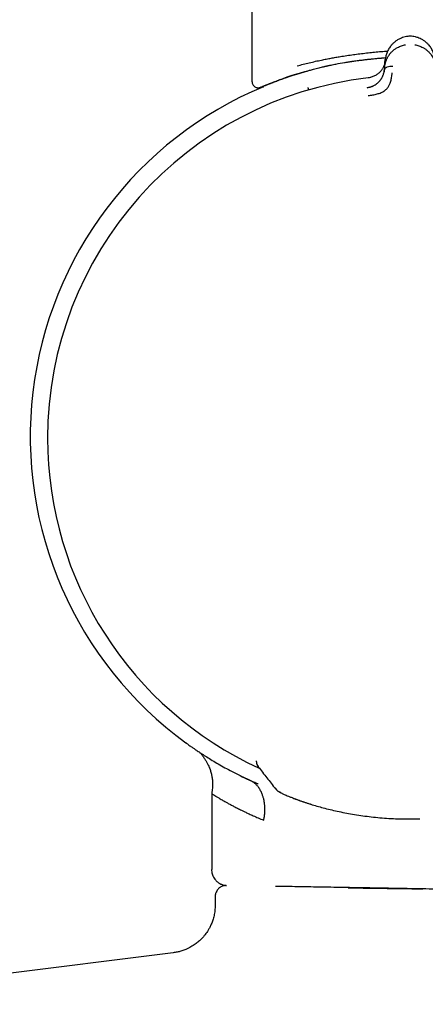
# Model space of a CAD drawing. Header units: millimetres. Extents: x 8 to 1795, y 12 to 2812.
# Tile 15 of 32: x 530 to 556, y 1576 to 1638. Entities that reach past the tile are written whole.
import ezdxf

# ---------------------------------------------------------------- set-up
doc = ezdxf.new("R2010")
doc.units = ezdxf.units.MM

msp = doc.modelspace()

# ---------------------------------------------------------------- linework, layer by layer
at = {"color": 7, "linetype": 'Continuous', "lineweight": 30}
for p, q in [((544.894, 2118.158), (544.894, 1633.992)), ((554.658, 1636.816), (554.658, 1636.816)), ((553.214, 1634.886), (553.256, 1635.362)), ((553.253, 1635.319), (553.249, 1635.285)), ((553.214, 1634.886), (553.201, 1634.734)), ((548.08, 1634.58), (548.14, 1634.586)), ((545.451, 1633.627), (545.611, 1633.661)), ((545.172, 1591.361), (545.172, 1591.42)), ((545.172, 1591.361), (545.173, 1591.36)), ((544.744, 1590.199), (544.76, 1590.191)), ((542.368, 1589.379), (542.368, 1584.611)), ((554.701, 1587.771), (555.033, 1587.77)), ((555.033, 1587.77), (555.422, 1587.779)), ((542.585, 1582.904), (542.585, 1582.363)), ((539.961, 1579.387), (514.355, 1576.156))]:
    msp.add_line(p, q, dxfattribs=at)
at = {"color": 7, "linetype": 'Continuous', "lineweight": 30, "flags": 128}
msp.add_lwpolyline([(547.596, 1589.035), (547.591, 1589.037), (547.576, 1589.043)], dxfattribs=at)
at = {"color": 7, "linetype": 'Continuous', "lineweight": 30}
for centre, radius, start, end in [((554.816, 1611.63), 22.74, 96.67494, 179.99681), ((554.744, 1611.738), 23.753, 112.61225, 233.90746), ((554.816, 1611.63), 22.741, 179.99681, 245.39312), ((545.672, 1591.365), 0.5, 180.40295, 218.12938), ((545.673, 1591.359), 0.499, 200.24622, 218.14886), ((546.914, 1590.104), 0.7, 218.12923, 249.8891), ((546.452, 1589.449), 0.221, 359.28896, 0.71104)]:
    msp.add_arc(centre, radius, start, end, dxfattribs=at)
for points, knots in [([(554.658, 1636.816), (554.604, 1636.807), (554.496, 1636.789), (554.342, 1636.744), (554.197, 1636.686), (554.048, 1636.61), (553.898, 1636.512), (553.754, 1636.392), (553.609, 1636.239), (553.475, 1636.052), (553.363, 1635.829), (553.287, 1635.598), (553.266, 1635.44), (553.255, 1635.362)], [0, 0, 0, 0, 0.0627948, 0.1248582, 0.186758, 0.2488371, 0.332083, 0.4157709, 0.4993893, 0.6241914, 0.7492896, 0.8746945, 1, 1, 1, 1]), ([(554.973, 1636.816), (554.921, 1636.82), (554.815, 1636.827), (554.71, 1636.82), (554.657, 1636.816)], [0, 0, 0, 0, 0.4959543, 1, 1, 1, 1]), ([(555.197, 1636.769), (555.171, 1636.776), (555.098, 1636.798), (555.022, 1636.809), (554.972, 1636.817)], [0, 0, 0, 0, 0.357056, 1, 1, 1, 1]), ([(556.377, 1635.362), (556.367, 1635.44), (556.346, 1635.598), (556.269, 1635.829), (556.158, 1636.052), (556.024, 1636.239), (555.879, 1636.392), (555.734, 1636.512), (555.585, 1636.61), (555.435, 1636.686), (555.312, 1636.737), (555.23, 1636.759), (555.2, 1636.768)], [0, 0, 0, 0, 0.1375282, 0.275163, 0.4124591, 0.5494284, 0.6411999, 0.7330502, 0.8244183, 0.892557, 0.9605023, 1, 1, 1, 1]), ([(547.733, 1634.97), (547.857, 1635.004), (548.1, 1635.07), (548.482, 1635.165), (548.865, 1635.253), (549.175, 1635.32), (549.405, 1635.367), (549.555, 1635.396), (549.704, 1635.425), (549.852, 1635.453), (550, 1635.48), (550.146, 1635.506), (550.291, 1635.531), (550.521, 1635.569), (550.839, 1635.619), (551.248, 1635.677), (551.658, 1635.731), (552.069, 1635.779), (552.479, 1635.823), (552.887, 1635.861), (553.196, 1635.887), (553.37, 1635.899), (553.406, 1635.901)], [0, 0, 0, 0, 0.082097, 0.161303, 0.23762, 0.31105, 0.339111, 0.366726, 0.393897, 0.420623, 0.446904, 0.472741, 0.498135, 0.523084, 0.592212, 0.660201, 0.727054, 0.79278, 0.857383, 0.92087, 0.983247, 1, 1, 1, 1]), ([(553.214, 1634.886), (553.214, 1634.886), (553.214, 1634.887), (553.214, 1634.889), (553.215, 1634.899), (553.217, 1634.92), (553.221, 1634.955), (553.227, 1634.996), (553.235, 1635.041), (553.245, 1635.087), (553.257, 1635.139), (553.273, 1635.197), (553.294, 1635.262), (553.319, 1635.331), (553.35, 1635.402), (553.384, 1635.471), (553.419, 1635.535), (553.455, 1635.594), (553.491, 1635.648), (553.526, 1635.697), (553.591, 1635.779), (553.694, 1635.89), (553.847, 1636.016), (553.998, 1636.111), (554.139, 1636.181), (554.269, 1636.23), (554.398, 1636.267), (554.486, 1636.282), (554.528, 1636.289)], [0, 0, 0, 0, 0.000168, 0.001366, 0.004586, 0.016604, 0.036112, 0.063203, 0.085536, 0.111339, 0.140658, 0.173547, 0.210058, 0.250245, 0.293157, 0.333715, 0.371864, 0.407554, 0.440746, 0.471406, 0.499508, 0.598574, 0.690499, 0.775233, 0.835887, 0.893463, 0.948098, 1, 1, 1, 1]), ([(555.104, 1636.289), (555.146, 1636.282), (555.233, 1636.267), (555.362, 1636.23), (555.491, 1636.182), (555.599, 1636.129), (555.687, 1636.078), (555.757, 1636.032), (555.825, 1635.982), (555.891, 1635.928), (555.954, 1635.87), (556.014, 1635.807), (556.077, 1635.735), (556.144, 1635.647), (556.193, 1635.57), (556.225, 1635.514), (556.241, 1635.486), (556.256, 1635.456), (556.271, 1635.426), (556.285, 1635.395), (556.3, 1635.363), (556.327, 1635.297), (556.359, 1635.204), (556.387, 1635.093), (556.403, 1635.011), (556.411, 1634.954), (556.415, 1634.92), (556.417, 1634.899), (556.418, 1634.889), (556.418, 1634.887), (556.418, 1634.886), (556.418, 1634.886), (556.418, 1634.886)], [0, 0, 0, 0, 0.051373, 0.105665, 0.163102, 0.223828, 0.260047, 0.297372, 0.335805, 0.375343, 0.415981, 0.457712, 0.500527, 0.55796, 0.625151, 0.641553, 0.65843, 0.675777, 0.69359, 0.711864, 0.730595, 0.749776, 0.826538, 0.888784, 0.93693, 0.964012, 0.983495, 0.995471, 0.998664, 0.999564, 0.99984, 1, 1, 1, 1]), ([(548.14, 1634.586), (548.166, 1634.594), (548.22, 1634.609), (548.306, 1634.634), (548.402, 1634.661), (548.509, 1634.691), (548.627, 1634.723), (548.765, 1634.76), (548.924, 1634.802), (549.092, 1634.845), (549.244, 1634.883), (549.365, 1634.912), (549.453, 1634.932), (549.513, 1634.946), (549.564, 1634.958), (549.617, 1634.97), (549.677, 1634.983), (549.737, 1634.997), (549.798, 1635.01), (549.935, 1635.039), (550.232, 1635.099), (550.545, 1635.155), (550.79, 1635.195), (550.876, 1635.208), (550.962, 1635.222), (551.046, 1635.234), (551.104, 1635.243), (551.148, 1635.249), (551.2, 1635.257), (551.293, 1635.27), (551.427, 1635.289), (551.599, 1635.312), (551.813, 1635.339), (552.043, 1635.366), (552.284, 1635.392), (552.53, 1635.418), (552.739, 1635.438), (552.879, 1635.451), (552.943, 1635.456), (552.986, 1635.46), (553.03, 1635.464), (553.076, 1635.468), (553.157, 1635.475), (553.224, 1635.48), (553.275, 1635.484)], [0, 0, 0, 0, 0.018633, 0.039467, 0.062486, 0.087675, 0.115023, 0.144517, 0.182112, 0.222185, 0.255042, 0.280732, 0.299283, 0.310706, 0.318556, 0.330925, 0.343305, 0.355696, 0.368101, 0.380519, 0.439275, 0.545362, 0.56152, 0.577683, 0.593852, 0.610028, 0.624314, 0.6255, 0.634706, 0.652907, 0.67675, 0.707746, 0.745886, 0.791174, 0.829659, 0.872153, 0.918676, 0.936824, 0.943927, 0.951214, 0.958684, 0.966338, 0.974176, 1, 1, 1, 1]), ([(553.251, 1635.313), (553.251, 1635.313), (553.251, 1635.311), (553.25, 1635.303), (553.249, 1635.287), (553.245, 1635.26), (553.24, 1635.228), (553.234, 1635.193), (553.226, 1635.158), (553.216, 1635.117), (553.203, 1635.072), (553.186, 1635.022), (553.164, 1634.962), (553.134, 1634.895), (553.097, 1634.824), (553.058, 1634.759), (553.017, 1634.699), (552.964, 1634.633), (552.898, 1634.561), (552.815, 1634.487), (552.727, 1634.422), (552.635, 1634.366), (552.535, 1634.315), (552.426, 1634.272), (552.305, 1634.235), (552.218, 1634.222), (552.173, 1634.215)], [0, 0, 0, 0, 0.000491, 0.00471, 0.016802, 0.036352, 0.063454, 0.085778, 0.111551, 0.140816, 0.173613, 0.20998, 0.249951, 0.306472, 0.35978, 0.409814, 0.456539, 0.499944, 0.569692, 0.634786, 0.695347, 0.751725, 0.809512, 0.868825, 0.931233, 1, 1, 1, 1]), ([(552.418, 1633.681), (552.427, 1633.684), (552.46, 1633.697), (552.512, 1633.721), (552.592, 1633.763), (552.682, 1633.82), (552.776, 1633.893), (552.856, 1633.969), (552.914, 1634.035), (552.956, 1634.09), (552.988, 1634.135), (553.017, 1634.181), (553.046, 1634.23), (553.072, 1634.281), (553.096, 1634.334), (553.122, 1634.397), (553.151, 1634.479), (553.182, 1634.595), (553.194, 1634.683), (553.201, 1634.734)], [0, 0, 0, 0, 0.018132, 0.064173, 0.107397, 0.186267, 0.261849, 0.334432, 0.404206, 0.44212, 0.481506, 0.522393, 0.564801, 0.608741, 0.654216, 0.701221, 0.769414, 0.86945, 1, 1, 1, 1]), ([(553.204, 1634.755), (553.201, 1634.726), (553.196, 1634.677), (553.186, 1634.627), (553.182, 1634.606)], [0, 0, 0, 0, 0.578244, 1, 1, 1, 1]), ([(553.201, 1634.734), (553.205, 1634.751), (553.212, 1634.786), (553.253, 1634.832), (553.309, 1634.87), (553.403, 1634.913), (553.541, 1634.949), (553.66, 1634.953), (553.72, 1634.955)], [0, 0, 0, 0, 0.111321, 0.223608, 0.341847, 0.467306, 0.733252, 1, 1, 1, 1]), ([(544.894, 1634.01), (544.896, 1633.971), (544.901, 1633.898), (544.94, 1633.807), (544.985, 1633.741), (545.032, 1633.693), (545.086, 1633.653), (545.157, 1633.618), (545.254, 1633.594), (545.326, 1633.6), (545.365, 1633.604)], [0, 0, 0, 0, 0.164918, 0.303369, 0.415102, 0.499977, 0.584923, 0.696542, 0.834947, 1, 1, 1, 1]), ([(545.365, 1633.604), (545.371, 1633.606), (545.384, 1633.609), (545.437, 1633.631), (545.508, 1633.659), (545.592, 1633.693), (545.684, 1633.731), (545.779, 1633.769), (545.872, 1633.806), (545.96, 1633.841), (546.046, 1633.875), (546.134, 1633.909), (546.235, 1633.949), (546.353, 1633.995), (546.49, 1634.048), (546.639, 1634.105), (546.802, 1634.168), (546.997, 1634.239), (547.226, 1634.318), (547.492, 1634.404), (547.777, 1634.491), (547.984, 1634.55), (548.081, 1634.578)], [0, 0, 0, 0, 0.073324, 0.141588, 0.204807, 0.26299, 0.316146, 0.364287, 0.405093, 0.441463, 0.474002, 0.50647, 0.539559, 0.582615, 0.626747, 0.67197, 0.718762, 0.769615, 0.823871, 0.882382, 0.945113, 1, 1, 1, 1]), ([(545.451, 1633.629), (545.453, 1633.63), (545.458, 1633.632), (545.496, 1633.649), (545.541, 1633.668), (545.574, 1633.682), (545.587, 1633.687), (545.601, 1633.693), (545.615, 1633.699), (545.646, 1633.712), (545.696, 1633.732), (545.77, 1633.762), (545.844, 1633.792), (545.912, 1633.82), (545.973, 1633.844), (546.024, 1633.864), (546.072, 1633.883), (546.114, 1633.899), (546.164, 1633.918), (546.229, 1633.944), (546.319, 1633.978), (546.43, 1634.02), (546.554, 1634.066), (546.689, 1634.115), (546.832, 1634.166), (546.984, 1634.219), (547.177, 1634.285), (547.401, 1634.359), (547.659, 1634.442), (547.903, 1634.516), (548.065, 1634.564), (548.141, 1634.586)], [0, 0, 0, 0, 0.062893, 0.13143, 0.195518, 0.205911, 0.21639, 0.226955, 0.237608, 0.248346, 0.293536, 0.334719, 0.371898, 0.405077, 0.428743, 0.449854, 0.468415, 0.484427, 0.497895, 0.523357, 0.553943, 0.589663, 0.630528, 0.666252, 0.705162, 0.747263, 0.784877, 0.847314, 0.903991, 0.954889, 1, 1, 1, 1]), ([(546.018, 1633.864), (546.043, 1633.874), (546.101, 1633.896), (546.205, 1633.937), (546.335, 1633.986), (546.491, 1634.045), (546.665, 1634.109), (546.855, 1634.176), (547.06, 1634.248), (547.292, 1634.326), (547.555, 1634.411), (547.829, 1634.496), (548.025, 1634.554), (548.116, 1634.58)], [0, 0, 0, 0, 0.053318, 0.123976, 0.203867, 0.292939, 0.391185, 0.480083, 0.575401, 0.677196, 0.785545, 0.900557, 1, 1, 1, 1]), ([(552.429, 1634.275), (552.394, 1634.264), (552.311, 1634.237), (552.223, 1634.225), (552.172, 1634.218)], [0, 0, 0, 0, 0.41958, 1, 1, 1, 1]), ([(552.179, 1633.107), (552.278, 1633.121), (552.469, 1633.146), (552.742, 1633.205), (552.992, 1633.281), (553.204, 1633.4), (553.369, 1633.548), (553.484, 1633.71), (553.55, 1633.87), (553.61, 1634.051), (553.649, 1634.232), (553.669, 1634.386), (553.678, 1634.472), (553.682, 1634.514), (553.683, 1634.527), (553.684, 1634.532), (553.684, 1634.533)], [0, 0, 0, 0, 0.117772, 0.228252, 0.33124, 0.427014, 0.515099, 0.595624, 0.669421, 0.735797, 0.846044, 0.926768, 0.978141, 0.992758, 0.997301, 1, 1, 1, 1]), ([(545.366, 1633.604), (545.372, 1633.606), (545.382, 1633.609), (545.423, 1633.625), (545.478, 1633.647), (545.542, 1633.673), (545.613, 1633.702), (545.685, 1633.731), (545.756, 1633.759), (545.823, 1633.786), (545.886, 1633.811), (545.939, 1633.832), (545.972, 1633.846), (545.985, 1633.851)], [0, 0, 0, 0, 0.141538, 0.273095, 0.394805, 0.506759, 0.609022, 0.701634, 0.780138, 0.850095, 0.911509, 0.964495, 1, 1, 1, 1]), ([(548.458, 1633.457), (548.455, 1633.469), (548.443, 1633.511), (548.429, 1633.556), (548.418, 1633.596), (548.416, 1633.602), (548.416, 1633.604)], [0, 0, 0, 0, 0.123455, 0.429072, 0.72333, 1, 1, 1, 1]), ([(552.458, 1633.695), (552.402, 1633.673), (552.289, 1633.63), (552.168, 1633.607), (552.107, 1633.595)], [0, 0, 0, 0, 0.497112, 1, 1, 1, 1]), ([(552.119, 1633.603), (552.163, 1633.61), (552.238, 1633.621), (552.311, 1633.644), (552.34, 1633.654)], [0, 0, 0, 0, 0.588104, 1, 1, 1, 1]), ([(552.12, 1633.593), (552.12, 1633.593), (552.119, 1633.602), (552.119, 1633.602), (552.119, 1633.603)], [0, 0, 0, 0, 0.001512, 1, 1, 1, 1]), ([(540.79, 1592.516), (540.781, 1592.522), (540.756, 1592.54), (540.746, 1592.548), (540.751, 1592.544), (540.751, 1592.544)], [0, 0, 0, 0, 0.330875, 0.999409, 1, 1, 1, 1]), ([(540.752, 1592.544), (540.755, 1592.541), (540.761, 1592.537), (540.809, 1592.502), (540.887, 1592.446), (540.996, 1592.368), (541.136, 1592.27), (541.309, 1592.15), (541.514, 1592.012), (541.761, 1591.848), (542.054, 1591.66), (542.397, 1591.448), (542.775, 1591.223), (543.192, 1590.986), (543.648, 1590.74), (544.145, 1590.484), (544.508, 1590.311), (544.692, 1590.224)], [0, 0, 0, 0, 0.062376, 0.125029, 0.187282, 0.249307, 0.311275, 0.37336, 0.435728, 0.498545, 0.569452, 0.640227, 0.711069, 0.781451, 0.852462, 0.925272, 1, 1, 1, 1]), ([(541.596, 1591.958), (541.618, 1591.935), (541.662, 1591.89), (541.731, 1591.81), (541.796, 1591.73), (541.856, 1591.65), (541.933, 1591.54), (542.02, 1591.401), (542.11, 1591.236), (542.183, 1591.079), (542.255, 1590.903), (542.322, 1590.701), (542.379, 1590.467), (542.408, 1590.275), (542.42, 1590.129), (542.425, 1590.029), (542.425, 1589.929), (542.422, 1589.821), (542.412, 1589.694), (542.394, 1589.542), (542.377, 1589.431), (542.368, 1589.373)], [0, 0, 0, 0, 0.039053, 0.076794, 0.112535, 0.148314, 0.18406, 0.255136, 0.323066, 0.383326, 0.439931, 0.524137, 0.609994, 0.69542, 0.731019, 0.765899, 0.801354, 0.837649, 0.880462, 0.937274, 1, 1, 1, 1]), ([(545.172, 1591.361), (545.176, 1591.321), (545.182, 1591.243), (545.204, 1591.188), (545.215, 1591.161)], [0, 0, 0, 0, 0.50133, 1, 1, 1, 1]), ([(545.216, 1591.16), (545.222, 1591.146), (545.237, 1591.115), (545.26, 1591.077), (545.278, 1591.053), (545.287, 1591.04)], [0, 0, 0, 0, 0.287584, 0.630072, 1, 1, 1, 1]), ([(545.29, 1591.037), (545.469, 1590.809), (545.828, 1590.352), (546.187, 1589.894), (546.367, 1589.665)], [0, 0, 0, 0, 0.4985465, 1, 1, 1, 1]), ([(544.691, 1590.224), (544.536, 1590.297), (544.362, 1590.378), (544.205, 1590.458), (544.188, 1590.466)], [0, 0, 0, 0, 0.8960656, 1, 1, 1, 1]), ([(545.628, 1587.695), (545.629, 1587.7), (545.635, 1587.717), (545.643, 1587.758), (545.652, 1587.804), (545.659, 1587.846), (545.665, 1587.877), (545.67, 1587.911), (545.675, 1587.949), (545.681, 1587.989), (545.686, 1588.032), (545.691, 1588.079), (545.701, 1588.188), (545.709, 1588.357), (545.702, 1588.578), (545.682, 1588.754), (545.659, 1588.889), (545.639, 1588.986), (545.616, 1589.078), (545.59, 1589.166), (545.563, 1589.248), (545.515, 1589.378), (545.439, 1589.546), (545.322, 1589.737), (545.191, 1589.898), (545.044, 1590.031), (544.877, 1590.137), (544.754, 1590.195), (544.692, 1590.224)], [0, 0, 0, 0, 0.004242, 0.016723, 0.036678, 0.045023, 0.054232, 0.064321, 0.07531, 0.087223, 0.100086, 0.113932, 0.128795, 0.19697, 0.264967, 0.332097, 0.365028, 0.397347, 0.428921, 0.459627, 0.489357, 0.518021, 0.60304, 0.685739, 0.764724, 0.840407, 0.918607, 1, 1, 1, 1]), ([(545.276, 1589.96), (545.185, 1589.999), (545.006, 1590.076), (544.829, 1590.16), (544.741, 1590.201)], [0, 0, 0, 0, 0.505871, 1, 1, 1, 1]), ([(545.276, 1589.963), (545.269, 1589.966), (545.253, 1589.973), (545.237, 1589.98), (545.228, 1589.984)], [0, 0, 0, 0, 0.394688, 1, 1, 1, 1]), ([(542.368, 1589.373), (542.368, 1589.373), (542.363, 1589.376), (542.38, 1589.364), (542.422, 1589.335), (542.501, 1589.282), (542.614, 1589.21), (542.765, 1589.116), (542.957, 1589.002), (543.136, 1588.899), (543.276, 1588.82), (543.362, 1588.773), (543.453, 1588.722), (543.551, 1588.67), (543.655, 1588.614), (543.763, 1588.558), (543.876, 1588.5), (543.992, 1588.44), (544.112, 1588.381), (544.222, 1588.326), (544.35, 1588.264), (544.51, 1588.187), (544.728, 1588.085), (544.986, 1587.968), (545.286, 1587.837), (545.51, 1587.744), (545.628, 1587.695)], [0, 0, 0, 0, 0.000389, 0.064082, 0.129787, 0.197567, 0.26748, 0.339578, 0.413908, 0.490514, 0.514248, 0.538578, 0.563505, 0.58903, 0.615153, 0.641875, 0.66762, 0.693899, 0.720713, 0.745743, 0.763692, 0.80001, 0.8418, 0.889061, 0.941795, 1, 1, 1, 1]), ([(546.506, 1589.535), (546.517, 1589.527), (546.549, 1589.5), (546.598, 1589.47), (546.632, 1589.451), (546.664, 1589.434), (546.706, 1589.412), (546.76, 1589.386), (546.831, 1589.352), (546.922, 1589.31), (547.038, 1589.26), (547.183, 1589.199), (547.36, 1589.127), (547.502, 1589.072), (547.576, 1589.043)], [0, 0, 0, 0, 0.018445, 0.057835, 0.103905, 0.156432, 0.219006, 0.291641, 0.380249, 0.48042, 0.592278, 0.715994, 0.851802, 1, 1, 1, 1]), ([(547.596, 1589.035), (547.688, 1589.001), (547.872, 1588.932), (548.19, 1588.822), (548.426, 1588.744), (548.564, 1588.702), (548.578, 1588.698)], [0, 0, 0, 0, 0.319595, 0.640605, 0.963367, 1, 1, 1, 1]), ([(547.633, 1589.023), (547.726, 1588.988), (547.912, 1588.919), (548.231, 1588.809), (548.579, 1588.696), (548.957, 1588.583), (549.36, 1588.471), (549.787, 1588.363), (550.236, 1588.259), (550.709, 1588.161), (551.202, 1588.071), (551.713, 1587.991), (552.239, 1587.921), (552.782, 1587.862), (553.337, 1587.817), (553.9, 1587.786), (554.466, 1587.769), (554.843, 1587.77), (555.032, 1587.77)], [0, 0, 0, 0, 0.062512, 0.124938, 0.187559, 0.250654, 0.313114, 0.375235, 0.437283, 0.499526, 0.561961, 0.624152, 0.686377, 0.748912, 0.81225, 0.875013, 0.937496, 1, 1, 1, 1]), ([(542.36, 1584.611), (542.362, 1584.563), (542.365, 1584.47), (542.394, 1584.337), (542.435, 1584.22), (542.488, 1584.111), (542.55, 1584.015), (542.618, 1583.93), (542.689, 1583.859), (542.764, 1583.797), (542.845, 1583.741), (542.929, 1583.695), (543.02, 1583.656), (543.12, 1583.624), (543.215, 1583.603), (543.276, 1583.599), (543.299, 1583.598)], [0, 0, 0, 0, 0.094534, 0.183722, 0.265847, 0.339557, 0.42309, 0.490443, 0.555011, 0.619372, 0.683233, 0.748991, 0.808736, 0.878054, 0.955814, 1, 1, 1, 1]), ([(543.274, 1583.6), (543.231, 1583.599), (543.14, 1583.595), (543.028, 1583.558), (542.943, 1583.516), (542.888, 1583.481), (542.828, 1583.436), (542.754, 1583.365), (542.67, 1583.25), (542.616, 1583.122), (542.589, 1583.002), (542.586, 1582.937), (542.585, 1582.904)], [0, 0, 0, 0, 0.118104, 0.249673, 0.322, 0.380415, 0.429797, 0.528818, 0.660607, 0.820553, 0.908619, 1, 1, 1, 1]), ([(547.414, 1583.532), (547.256, 1583.534), (546.938, 1583.54), (546.594, 1583.546), (546.414, 1583.549), (546.375, 1583.55)], [0, 0, 0, 0, 0.437395, 0.875216, 1, 1, 1, 1]), ([(553.451, 1583.426), (553.226, 1583.43), (552.777, 1583.438), (552.117, 1583.449), (551.472, 1583.461), (550.841, 1583.472), (550.171, 1583.483), (549.47, 1583.496), (548.748, 1583.508), (548.058, 1583.52), (547.629, 1583.528), (547.414, 1583.532)], [0, 0, 0, 0, 0.101011, 0.20131, 0.301117, 0.400656, 0.500151, 0.626164, 0.751151, 0.875599, 1, 1, 1, 1]), ([(550.916, 1583.461), (551.127, 1583.458), (551.548, 1583.45), (552.199, 1583.44), (552.863, 1583.43), (553.539, 1583.421), (554.224, 1583.412), (554.916, 1583.403), (555.382, 1583.398), (555.615, 1583.396)], [0, 0, 0, 0, 0.142185, 0.284626, 0.427293, 0.570166, 0.713234, 0.856503, 1, 1, 1, 1]), ([(556.606, 1583.371), (556.338, 1583.376), (555.805, 1583.385), (555.011, 1583.399), (554.225, 1583.413), (553.709, 1583.422), (553.451, 1583.426)], [0, 0, 0, 0, 0.2510572, 0.5008712, 0.7502485, 1, 1, 1, 1]), ([(542.585, 1582.363), (542.581, 1582.251), (542.574, 1582.032), (542.52, 1581.721), (542.444, 1581.44), (542.351, 1581.193), (542.252, 1580.983), (542.153, 1580.809), (542.059, 1580.663), (541.959, 1580.526), (541.839, 1580.38), (541.686, 1580.217), (541.494, 1580.044), (541.262, 1579.869), (540.986, 1579.703), (540.707, 1579.576), (540.439, 1579.484), (540.201, 1579.422), (540.039, 1579.399), (539.961, 1579.388)], [0, 0, 0, 0, 0.077863, 0.150978, 0.218359, 0.279217, 0.332956, 0.37916, 0.417556, 0.453122, 0.496573, 0.548185, 0.607777, 0.675007, 0.74932, 0.829921, 0.886658, 0.945358, 1, 1, 1, 1])]:
    msp.add_open_spline(points, degree=3, knots=knots, dxfattribs=at)

doc.saveas('drawing.dxf')
